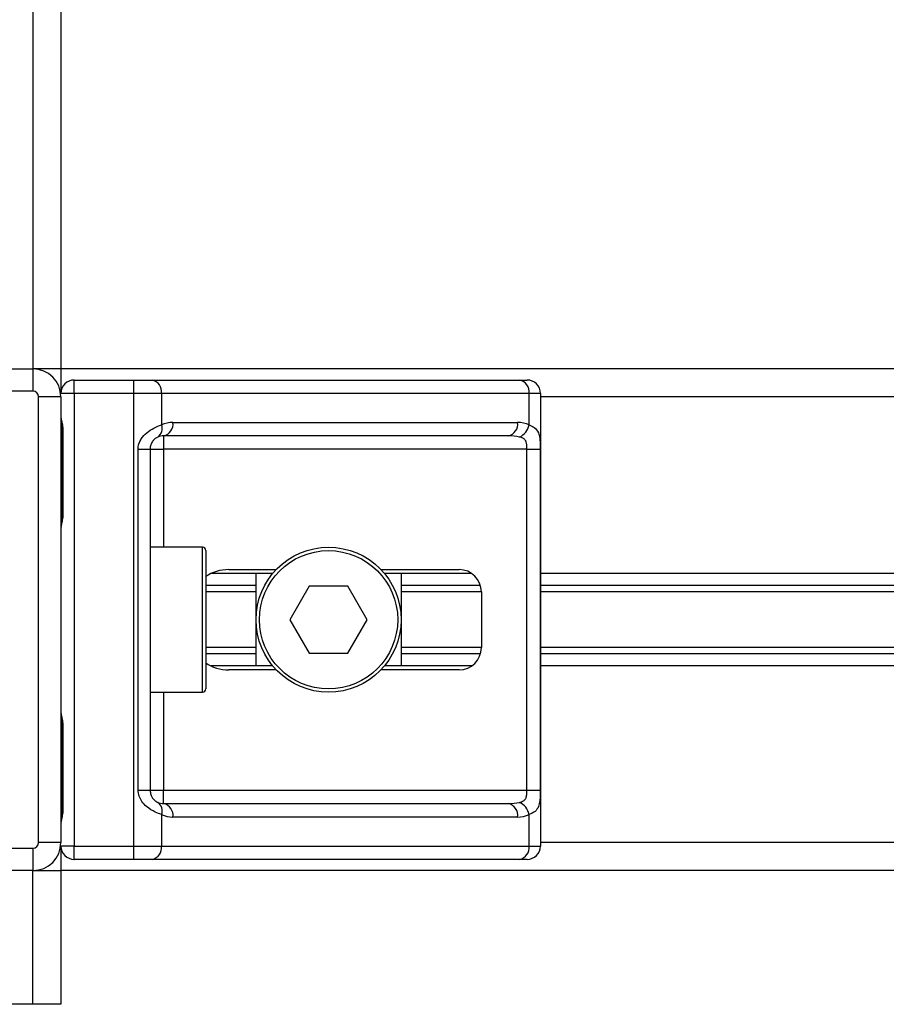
# Model space of a CAD drawing. Header units: millimetres. Extents: x 0 to 420, y 0 to 297.
# Tile 19 of 88: x 101 to 110, y 171 to 181. Entities that reach past the tile are written whole.
import ezdxf

# ---------------------------------------------------------------- set-up
doc = ezdxf.new("R2010")
doc.units = ezdxf.units.MM

msp = doc.modelspace()

# ---------------------------------------------------------------- linework, layer by layer
at = {"color": 7, "linetype": 'Continuous', "lineweight": 25}
for p, q in [((101.3426, 255.5885), (101.3426, 177.7052)), ((101.6268, 255.5885), (101.6268, 177.7052)), ((96.7947, 177.7052), (101.3426, 177.7052)), ((101.6268, 177.7052), (101.3426, 177.7052)), ((101.3426, 177.7052), (101.3426, 177.4778)), ((178.3732, 177.7052), (101.6268, 177.7052)), ((101.6268, 177.7052), (101.6268, 177.455)), ((101.7633, 177.455), (101.7633, 177.5915)), ((101.7633, 177.5915), (102.3716, 177.5915)), ((102.3716, 177.455), (102.3716, 177.5915)), ((102.3716, 177.5915), (102.5565, 177.5915)), ((102.5565, 177.5915), (106.3028, 177.5915)), ((106.3028, 177.5915), (106.3794, 177.5915)), ((101.3426, 177.4778), (96.7947, 177.4778)), ((101.7633, 177.455), (101.6268, 177.455)), ((101.7633, 177.455), (101.7633, 172.8389)), ((102.3716, 177.455), (101.7633, 177.455)), ((102.3716, 172.8389), (102.3716, 177.455)), ((102.653, 177.455), (102.3716, 177.455)), ((102.653, 177.455), (102.653, 177.1334)), ((106.3993, 177.455), (102.653, 177.455)), ((106.3993, 177.1334), (106.3993, 177.455)), ((106.5159, 177.455), (106.3993, 177.455)), ((106.5159, 177.455), (106.5159, 172.8389)), ((101.3995, 172.873), (101.3995, 177.4209)), ((101.6268, 177.4209), (101.3995, 177.4209)), ((101.6268, 177.4209), (101.6268, 172.873)), ((173.4841, 177.4209), (106.5159, 177.4209)), ((102.7693, 177.1594), (106.283, 177.1594)), ((101.639, 177.0798), (101.639, 176.2271)), ((101.639, 177.0798), (101.6478, 177.0798)), ((101.6478, 177.0798), (101.6478, 176.2271)), ((106.1865, 177.023), (102.6729, 177.023)), ((102.6729, 177.023), (102.6729, 176.8865)), ((102.4148, 173.4074), (102.4148, 176.8865)), ((102.4148, 176.8865), (102.5364, 176.8865)), ((102.5364, 176.8865), (102.5364, 173.4074)), ((102.5364, 176.8865), (102.6729, 176.8865)), ((106.3779, 176.8865), (102.6729, 176.8865)), ((102.6729, 176.8865), (102.6729, 175.886)), ((106.3779, 176.8865), (106.5135, 176.8865)), ((106.3779, 173.4074), (106.3779, 176.8865)), ((106.5135, 176.8865), (106.5135, 173.4074)), ((101.639, 176.2271), (101.6478, 176.2271)), ((103.0708, 175.886), (102.5364, 175.886)), ((103.0708, 174.4079), (103.0708, 175.886)), ((103.1049, 175.8519), (103.1049, 174.442)), ((103.3404, 175.6586), (103.8223, 175.6586)), ((104.8889, 175.6586), (105.6857, 175.6586)), ((103.7868, 175.6188), (103.1587, 175.6188)), ((103.6166, 174.6751), (103.6166, 175.6188)), ((105.8142, 175.6188), (104.9244, 175.6188)), ((105.0946, 175.6188), (105.0946, 174.6751)), ((173.4841, 175.6188), (106.5159, 175.6188)), ((103.6166, 175.4956), (103.1049, 175.4956)), ((104.1587, 175.4881), (103.9617, 175.147)), ((104.5525, 175.4881), (104.1587, 175.4881)), ((104.7495, 175.147), (104.5525, 175.4881)), ((105.9038, 175.4956), (105.0946, 175.4956)), ((173.4841, 175.4956), (106.5159, 175.4956)), ((103.6166, 175.4303), (103.1049, 175.4303)), ((105.9131, 175.4303), (105.0946, 175.4303)), ((105.9131, 175.4312), (105.9131, 174.8627)), ((173.4841, 175.4303), (106.5159, 175.4303)), ((103.9617, 175.147), (104.1587, 174.8059)), ((104.5525, 174.8059), (104.7495, 175.147)), ((103.6166, 174.8636), (103.1049, 174.8636)), ((105.9131, 174.8636), (105.0946, 174.8636)), ((173.4841, 174.8636), (106.5159, 174.8636)), ((103.6166, 174.7984), (103.1049, 174.7984)), ((104.1587, 174.8059), (104.5525, 174.8059)), ((105.9038, 174.7984), (105.0946, 174.7984)), ((173.4841, 174.7984), (106.5159, 174.7984)), ((103.7868, 174.6751), (103.1587, 174.6751)), ((105.8142, 174.6751), (104.9244, 174.6751)), ((173.4841, 174.6751), (106.5159, 174.6751)), ((103.8223, 174.6353), (103.3404, 174.6353)), ((105.6857, 174.6353), (104.8889, 174.6353)), ((102.5364, 174.4079), (103.0708, 174.4079)), ((102.6729, 174.4079), (102.6729, 173.4074)), ((101.639, 174.0668), (101.639, 173.2141)), ((101.639, 174.0668), (101.6478, 174.0668)), ((101.6478, 174.0668), (101.6478, 173.2141)), ((102.4148, 173.4074), (102.5364, 173.4074)), ((102.5364, 173.4074), (102.6729, 173.4074)), ((102.6729, 173.2709), (102.6729, 173.4074)), ((102.6729, 173.4074), (106.3779, 173.4074)), ((106.3779, 173.4074), (106.5135, 173.4074)), ((102.6729, 173.2709), (106.1865, 173.2709)), ((101.639, 173.2141), (101.6478, 173.2141)), ((102.653, 173.1606), (102.653, 172.8389)), ((106.283, 173.1345), (102.7693, 173.1345)), ((106.3993, 172.8389), (106.3993, 173.1606)), ((101.6268, 172.873), (101.3995, 172.873)), ((101.7633, 172.8389), (101.6268, 172.8389)), ((101.6268, 172.8389), (101.6268, 172.5887)), ((101.7633, 172.8389), (102.3716, 172.8389)), ((101.7633, 172.7024), (101.7633, 172.8389)), ((102.3716, 172.8389), (102.653, 172.8389)), ((102.3716, 172.7024), (102.3716, 172.8389)), ((102.653, 172.8389), (106.3993, 172.8389)), ((106.3993, 172.8389), (106.5159, 172.8389)), ((173.4841, 172.873), (106.5159, 172.873)), ((96.7947, 172.8161), (101.3426, 172.8161)), ((101.3426, 172.8161), (101.3426, 172.5887)), ((102.3716, 172.7024), (101.7633, 172.7024)), ((102.5565, 172.7024), (102.3716, 172.7024)), ((106.3028, 172.7024), (102.5565, 172.7024)), ((106.3794, 172.7024), (106.3028, 172.7024)), ((101.3426, 172.5887), (96.7947, 172.5887)), ((101.3426, 171.2244), (101.3426, 172.5887)), ((101.3426, 172.5887), (101.6268, 172.5887)), ((178.3732, 172.5887), (101.6268, 172.5887)), ((101.6268, 172.5887), (101.6268, 171.2244)), ((101.3426, 171.2244), (96.7947, 171.2244)), ((101.6268, 171.2244), (101.3426, 171.2244))]:
    msp.add_line(p, q, dxfattribs=at)
for radius in [0.739, 0.7049]:
    msp.add_circle((104.3556, 175.147), radius, dxfattribs=at)
for centre, radius, start, end in [((101.3426, 177.4209), 0.2842, 0, 90), ((101.7633, 177.455), 0.1364, 90, 180), ((102.5324, 177.4721), 0.1218, 351.95053, 78.57825), ((106.2787, 177.4721), 0.1218, 351.95053, 78.57825), ((106.3794, 177.455), 0.1364, 0, 90), ((101.3426, 177.4209), 0.0568, 0, 90), ((102.7693, 176.8865), 0.2729, 90, 115.24042), ((102.6488, 177.1424), 0.1218, 281.42175, 8.04947), ((106.1624, 177.1424), 0.1218, 281.42175, 8.04947), ((106.283, 176.8865), 0.2729, 64.75958, 90), ((102.5553, 177.096), 0.1046, 304.60987, 20.91019), ((106.2271, 177.1685), 0.1757, 295.51601, 348.45149), ((102.6729, 176.8865), 0.1364, 90, 115.24042), ((103.0708, 175.8519), 0.0341, 0, 90), ((105.6857, 175.4312), 0.2274, 0, 90), ((105.6857, 174.8627), 0.2274, 270, 0), ((103.0708, 174.442), 0.0341, 270, 0), ((102.5553, 173.1979), 0.1046, 339.08981, 55.39013), ((102.6729, 173.4074), 0.1364, 244.75958, 270), ((102.6488, 173.1516), 0.1218, 351.95053, 78.57825), ((106.1624, 173.1516), 0.1218, 351.95053, 78.57825), ((106.2271, 173.1254), 0.1757, 11.54851, 64.48399), ((102.7693, 173.4074), 0.2729, 244.75958, 270), ((106.283, 173.4074), 0.2729, 270, 295.24042), ((101.3426, 172.873), 0.0568, 270, 0), ((101.3426, 172.873), 0.2842, 270, 0), ((101.7633, 172.8389), 0.1364, 180, 270), ((102.5324, 172.8218), 0.1218, 281.42175, 8.04947), ((106.2787, 172.8218), 0.1218, 281.42175, 8.04947), ((106.3794, 172.8389), 0.1364, 270, 0)]:
    msp.add_arc(centre, radius, start, end, dxfattribs=at)
for centre, major_axis, ratio, start_param, end_param in [((106.1865, 176.8865), (0.2729, 0), 0.5, 1.130268, 1.5707963), ((103.3404, 175.4312), (0.3216, 0), 0.7071068, 1.5707963, 2.3923913), ((103.3404, 174.8627), (0.3216, 0), 0.7071068, 3.890794, 4.712389), ((106.1865, 173.4074), (0.2729, 0), 0.5, 4.712389, 5.1529173)]:
    msp.add_ellipse(centre, major_axis=major_axis, ratio=ratio, start_param=start_param, end_param=end_param, dxfattribs=at)
for points, knots in [([(101.6268, 177.2228), (101.627, 177.2188), (101.6278, 177.2032), (101.6336, 177.1806), (101.6413, 177.1453), (101.6468, 177.1162), (101.6475, 177.0886), (101.6478, 177.0798)], [0, 0, 0, 0, 0.1172575, 0.461179, 0.5069762, 0.8431627, 1, 1, 1, 1]), ([(101.628, 177.2078), (101.6283, 177.202), (101.6298, 177.1724), (101.6391, 177.1239), (101.6388, 177.0803), (101.6387, 177.064)], [0, 0, 0, 0, 0.1322449, 0.6741763, 1, 1, 1, 1]), ([(102.4148, 176.8865), (102.4151, 176.8947), (102.4165, 176.9282), (102.4301, 176.964), (102.4593, 177.0125), (102.5022, 177.0591), (102.5788, 177.1074), (102.6275, 177.1244), (102.653, 177.1334)], [0, 0, 0, 0, 0.0620594, 0.25604, 0.2811965, 0.496867, 0.7368773, 1, 1, 1, 1]), ([(106.3993, 177.1334), (106.4179, 177.1261), (106.4604, 177.1094), (106.4938, 177.0646), (106.5065, 177.0126), (106.5117, 176.9653), (106.5133, 176.9264), (106.5135, 176.8959), (106.5135, 176.8865)], [0, 0, 0, 0, 0.2204024, 0.5050019, 0.6931202, 0.7669429, 0.9288339, 1, 1, 1, 1]), ([(102.6147, 177.01), (102.6066, 177.0058), (102.593, 176.9987), (102.5741, 176.9814), (102.5591, 176.9629), (102.5447, 176.9385), (102.537, 176.9085), (102.5365, 176.8906), (102.5364, 176.8865)], [0, 0, 0, 0, 0.273797, 0.4623029, 0.4991581, 0.7049828, 0.9330438, 1, 1, 1, 1]), ([(106.3779, 176.8865), (106.3777, 176.9015), (106.3773, 176.9283), (106.3719, 176.9554), (106.3628, 176.9757), (106.3522, 176.9882), (106.3313, 177.0018), (106.3149, 177.0065), (106.3028, 177.01)], [0, 0, 0, 0, 0.2459514, 0.4382643, 0.4984306, 0.6829349, 0.7679658, 1, 1, 1, 1]), ([(101.6478, 176.2271), (101.6473, 176.2144), (101.646, 176.1825), (101.638, 176.1458), (101.6297, 176.1104), (101.628, 176.0949), (101.6268, 176.0841)], [0, 0, 0, 0, 0.2269894, 0.5690124, 0.702034, 1, 1, 1, 1]), ([(101.6374, 176.2272), (101.6376, 176.2091), (101.638, 176.1642), (101.6255, 176.1175), (101.628, 176.089), (101.6285, 176.0837)], [0, 0, 0, 0, 0.3553058, 0.87926, 1, 1, 1, 1]), ([(101.6268, 174.2098), (101.627, 174.2058), (101.6278, 174.1902), (101.6336, 174.1676), (101.6413, 174.1323), (101.6468, 174.1032), (101.6475, 174.0756), (101.6478, 174.0668)], [0, 0, 0, 0, 0.1172575, 0.461179, 0.5069762, 0.8431627, 1, 1, 1, 1]), ([(101.628, 174.1948), (101.6283, 174.189), (101.6298, 174.1594), (101.6391, 174.1109), (101.6388, 174.0673), (101.6387, 174.051)], [0, 0, 0, 0, 0.13224493, 0.67417628, 1, 1, 1, 1]), ([(102.653, 173.1606), (102.6319, 173.1678), (102.5836, 173.1845), (102.5084, 173.2294), (102.4593, 173.2813), (102.4306, 173.3287), (102.4167, 173.3675), (102.4153, 173.398), (102.4148, 173.4074)], [0, 0, 0, 0, 0.2204024, 0.5050019, 0.6931202, 0.7669429, 0.9288339, 1, 1, 1, 1]), ([(102.5364, 173.4074), (102.5378, 173.3924), (102.5403, 173.3657), (102.5544, 173.3385), (102.5688, 173.3182), (102.5812, 173.3058), (102.5988, 173.2921), (102.608, 173.2874), (102.6147, 173.284)], [0, 0, 0, 0, 0.2459514, 0.4382643, 0.4984306, 0.6829349, 0.7679658, 1, 1, 1, 1]), ([(106.3028, 173.284), (106.317, 173.2881), (106.3408, 173.2952), (106.3585, 173.3125), (106.3694, 173.331), (106.3762, 173.3554), (106.3777, 173.3854), (106.3779, 173.4033), (106.3779, 173.4074)], [0, 0, 0, 0, 0.273797, 0.4623029, 0.4991581, 0.7049828, 0.9330438, 1, 1, 1, 1]), ([(106.5135, 173.4074), (106.5135, 173.3992), (106.5133, 173.3657), (106.5118, 173.3299), (106.5064, 173.2814), (106.4958, 173.2348), (106.4631, 173.1866), (106.4212, 173.1695), (106.3993, 173.1606)], [0, 0, 0, 0, 0.0620594, 0.25604, 0.2811965, 0.496867, 0.7368773, 1, 1, 1, 1]), ([(101.6478, 173.2141), (101.6473, 173.2014), (101.646, 173.1695), (101.638, 173.1328), (101.6297, 173.0974), (101.628, 173.0819), (101.6268, 173.0711)], [0, 0, 0, 0, 0.2269894, 0.5690124, 0.702034, 1, 1, 1, 1]), ([(101.6374, 173.2142), (101.6376, 173.1961), (101.638, 173.1512), (101.6255, 173.1045), (101.628, 173.076), (101.6285, 173.0707)], [0, 0, 0, 0, 0.3553058, 0.87926, 1, 1, 1, 1])]:
    msp.add_open_spline(points, degree=3, knots=knots, dxfattribs=at)

doc.saveas('drawing.dxf')
